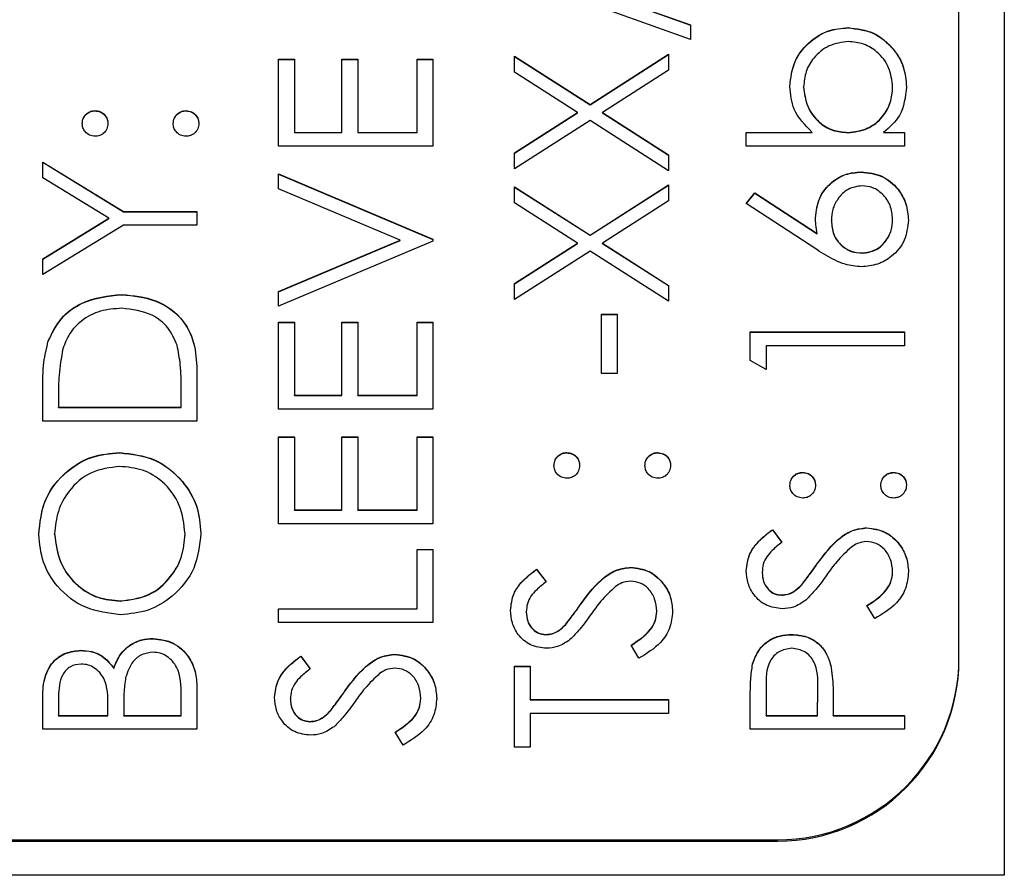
# Model space of a CAD drawing. Header units: millimetres. Extents: x 474 to 2164, y 77 to 1503.
# Tile 12 of 31: x 1027 to 1038, y 831 to 840. Entities that reach past the tile are written whole.
import ezdxf

# ---------------------------------------------------------------- set-up
doc = ezdxf.new("R2010")
doc.units = ezdxf.units.MM

msp = doc.modelspace()

# ---------------------------------------------------------------- linework, layer by layer
at = {"color": 7, "linetype": 'Continuous', "lineweight": 25}
for p, q in [((1037.848, 891.547), (1037.848, 830.547)), ((1037.348, 832.938), (1037.348, 888.915)), ((1032.404, 840.631), (1034.388, 839.92)), ((1032.404, 840.628), (1034.388, 839.917)), ((1034.388, 839.759), (1032.404, 840.47)), ((1034.388, 839.92), (1034.388, 839.759)), ((1036.129, 839.887), (1036.129, 839.89)), ((1029.848, 839.541), (1030.022, 839.541)), ((1029.848, 838.583), (1029.848, 839.541)), ((1029.848, 839.538), (1030.022, 839.538)), ((1030.022, 839.541), (1030.022, 838.735)), ((1030.545, 839.541), (1030.72, 839.541)), ((1030.545, 838.735), (1030.545, 839.541)), ((1030.545, 839.538), (1030.72, 839.538)), ((1030.72, 839.541), (1030.72, 838.735)), ((1031.374, 839.541), (1031.548, 839.541)), ((1031.374, 838.735), (1031.374, 839.541)), ((1031.374, 839.538), (1031.548, 839.538)), ((1031.548, 839.541), (1031.548, 838.583)), ((1032.448, 839.574), (1033.281, 839.041)), ((1032.448, 839.398), (1032.448, 839.574)), ((1032.448, 839.571), (1033.281, 839.038)), ((1033.281, 839.041), (1034.148, 839.596)), ((1033.281, 839.038), (1034.148, 839.593)), ((1034.148, 839.596), (1034.148, 839.42)), ((1034.148, 839.42), (1033.419, 838.953)), ((1033.143, 838.953), (1032.448, 839.398)), ((1035.636, 839.235), (1035.636, 839.238)), ((1036.617, 839.233), (1036.617, 839.236)), ((1033.281, 839.038), (1033.281, 839.041)), ((1027.826, 838.972), (1027.826, 838.975)), ((1028.828, 838.972), (1028.828, 838.975)), ((1032.448, 838.508), (1033.143, 838.953)), ((1032.448, 838.505), (1033.143, 838.95)), ((1033.143, 838.95), (1033.143, 838.953)), ((1033.419, 838.953), (1034.148, 838.486)), ((1033.419, 838.95), (1033.419, 838.953)), ((1033.419, 838.95), (1034.148, 838.484)), ((1033.281, 838.865), (1032.448, 838.332)), ((1034.148, 838.31), (1033.281, 838.865)), ((1030.022, 838.735), (1030.545, 838.735)), ((1030.022, 838.732), (1030.022, 838.735)), ((1030.022, 838.732), (1030.545, 838.732)), ((1030.545, 838.732), (1030.545, 838.735)), ((1030.72, 838.735), (1031.374, 838.735)), ((1030.72, 838.732), (1030.72, 838.735)), ((1030.72, 838.732), (1031.374, 838.732)), ((1031.374, 838.732), (1031.374, 838.735)), ((1035.004, 838.735), (1035.731, 838.735)), ((1035.004, 838.583), (1035.004, 838.735)), ((1035.004, 838.732), (1035.731, 838.732)), ((1035.731, 838.732), (1035.731, 838.735)), ((1036.124, 838.732), (1036.124, 838.735)), ((1036.518, 838.735), (1036.748, 838.735)), ((1036.518, 838.732), (1036.518, 838.735)), ((1036.518, 838.732), (1036.748, 838.732)), ((1036.748, 838.735), (1036.748, 838.583)), ((1031.548, 838.583), (1029.848, 838.583)), ((1036.748, 838.583), (1035.004, 838.583)), ((1032.448, 838.332), (1032.448, 838.508)), ((1034.148, 838.486), (1034.148, 838.31)), ((1027.248, 838.408), (1028.14, 837.864)), ((1027.248, 838.234), (1027.248, 838.408)), ((1027.248, 838.406), (1028.14, 837.861)), ((1027.978, 837.788), (1027.248, 838.234)), ((1029.848, 838.278), (1031.548, 837.559)), ((1029.848, 838.114), (1029.848, 838.278)), ((1029.848, 838.275), (1031.548, 837.556)), ((1036.271, 838.297), (1036.271, 838.3)), ((1031.188, 837.548), (1029.848, 838.114)), ((1032.448, 838.136), (1033.281, 837.603)), ((1032.448, 837.96), (1032.448, 838.136)), ((1032.448, 838.133), (1033.281, 837.601)), ((1033.281, 837.603), (1034.148, 838.158)), ((1033.281, 837.601), (1034.148, 838.155)), ((1034.148, 838.158), (1034.148, 837.982)), ((1035.004, 837.951), (1035.097, 838.068)), ((1035.006, 837.95), (1035.097, 838.066)), ((1035.097, 838.068), (1035.784, 837.619)), ((1035.097, 838.066), (1035.097, 838.068)), ((1035.097, 838.066), (1035.784, 837.617)), ((1033.143, 837.515), (1032.448, 837.96)), ((1034.148, 837.982), (1033.419, 837.515)), ((1035.78, 837.444), (1035.004, 837.951)), ((1028.14, 837.864), (1028.948, 837.864)), ((1028.14, 837.861), (1028.14, 837.864)), ((1028.14, 837.861), (1028.948, 837.861)), ((1028.948, 837.864), (1028.948, 837.711)), ((1027.248, 837.341), (1027.978, 837.788)), ((1027.248, 837.338), (1027.978, 837.785)), ((1028.14, 837.711), (1027.248, 837.167)), ((1027.978, 837.785), (1027.978, 837.788)), ((1028.948, 837.711), (1028.14, 837.711)), ((1035.942, 837.761), (1035.942, 837.763)), ((1036.617, 837.774), (1036.617, 837.777)), ((1033.281, 837.601), (1033.281, 837.603)), ((1035.784, 837.617), (1035.784, 837.619)), ((1029.848, 836.981), (1031.188, 837.548)), ((1029.848, 836.979), (1031.188, 837.545)), ((1031.548, 837.537), (1029.848, 836.818)), ((1031.188, 837.545), (1031.188, 837.548)), ((1031.548, 837.559), (1031.548, 837.537)), ((1032.448, 837.07), (1033.143, 837.515)), ((1032.448, 837.067), (1033.143, 837.512)), ((1033.143, 837.512), (1033.143, 837.515)), ((1033.419, 837.515), (1034.148, 837.049)), ((1033.419, 837.512), (1033.419, 837.515)), ((1033.419, 837.512), (1034.148, 837.046)), ((1033.281, 837.427), (1032.448, 836.894)), ((1034.148, 836.873), (1033.281, 837.427)), ((1036.28, 837.403), (1036.28, 837.406)), ((1027.248, 837.167), (1027.248, 837.341)), ((1032.448, 836.894), (1032.448, 837.07)), ((1034.148, 837.049), (1034.148, 836.873)), ((1028.119, 836.946), (1028.119, 836.949)), ((1029.848, 836.818), (1029.848, 836.981)), ((1033.407, 836.731), (1033.581, 836.731)), ((1033.407, 836.077), (1033.407, 836.731)), ((1033.407, 836.728), (1033.581, 836.728)), ((1033.581, 836.731), (1033.581, 836.077)), ((1029.848, 836.644), (1030.022, 836.644)), ((1029.848, 835.685), (1029.848, 836.644)), ((1029.848, 836.641), (1030.022, 836.641)), ((1030.022, 836.644), (1030.022, 835.838)), ((1030.545, 836.644), (1030.72, 836.644)), ((1030.545, 835.838), (1030.545, 836.644)), ((1030.545, 836.641), (1030.72, 836.641)), ((1030.72, 836.644), (1030.72, 835.838)), ((1031.374, 836.644), (1031.548, 836.644)), ((1031.374, 835.838), (1031.374, 836.644)), ((1031.374, 836.641), (1031.548, 836.641)), ((1031.548, 836.644), (1031.548, 835.685)), ((1035.048, 836.535), (1036.748, 836.535)), ((1035.048, 836.221), (1035.048, 836.535)), ((1035.048, 836.532), (1036.748, 836.532)), ((1036.748, 836.535), (1036.748, 836.382)), ((1027.309, 836.434), (1027.309, 836.437)), ((1035.222, 836.382), (1035.222, 836.121)), ((1036.748, 836.382), (1035.222, 836.382)), ((1035.222, 836.121), (1035.048, 836.221)), ((1028.948, 836.081), (1028.948, 835.554)), ((1033.581, 836.077), (1033.407, 836.077)), ((1027.248, 835.554), (1027.248, 835.898)), ((1028.774, 835.707), (1028.774, 835.902)), ((1030.022, 835.838), (1030.545, 835.838)), ((1030.022, 835.835), (1030.022, 835.838)), ((1030.545, 835.835), (1030.545, 835.838)), ((1030.72, 835.838), (1031.374, 835.838)), ((1030.72, 835.835), (1030.72, 835.838)), ((1031.374, 835.835), (1031.374, 835.838)), ((1027.422, 835.826), (1027.422, 835.707)), ((1030.022, 835.835), (1030.545, 835.835)), ((1030.72, 835.835), (1031.374, 835.835)), ((1027.422, 835.707), (1028.774, 835.707)), ((1027.422, 835.704), (1027.422, 835.707)), ((1027.422, 835.704), (1028.774, 835.704)), ((1028.774, 835.704), (1028.774, 835.707)), ((1031.548, 835.685), (1029.848, 835.685)), ((1028.948, 835.554), (1027.248, 835.554)), ((1029.848, 835.38), (1030.022, 835.38)), ((1029.848, 834.422), (1029.848, 835.38)), ((1029.848, 835.377), (1030.022, 835.377)), ((1030.022, 835.38), (1030.022, 834.574)), ((1030.545, 835.38), (1030.72, 835.38)), ((1030.545, 834.574), (1030.545, 835.38)), ((1030.545, 835.377), (1030.72, 835.377)), ((1030.72, 835.38), (1030.72, 834.574)), ((1031.374, 835.38), (1031.548, 835.38)), ((1031.374, 834.574), (1031.374, 835.38)), ((1031.374, 835.377), (1031.548, 835.377)), ((1031.548, 835.38), (1031.548, 834.422)), ((1028.097, 835.203), (1028.097, 835.206)), ((1033.026, 835.203), (1033.026, 835.206)), ((1034.028, 835.203), (1034.028, 835.206)), ((1035.626, 834.985), (1035.626, 834.988)), ((1036.628, 834.985), (1036.628, 834.988)), ((1030.022, 834.574), (1030.545, 834.574)), ((1030.022, 834.571), (1030.022, 834.574)), ((1030.022, 834.571), (1030.545, 834.571)), ((1030.545, 834.571), (1030.545, 834.574)), ((1030.72, 834.574), (1031.374, 834.574)), ((1030.72, 834.571), (1030.72, 834.574)), ((1030.72, 834.571), (1031.374, 834.571)), ((1031.374, 834.571), (1031.374, 834.574)), ((1031.548, 834.422), (1029.848, 834.422)), ((1035.292, 834.356), (1035.397, 834.218)), ((1035.292, 834.353), (1035.292, 834.356)), ((1035.292, 834.353), (1035.397, 834.216)), ((1036.331, 834.375), (1036.331, 834.378)), ((1027.379, 834.306), (1027.379, 834.309)), ((1028.817, 834.306), (1028.817, 834.309)), ((1031.374, 834.138), (1031.548, 834.138)), ((1031.374, 833.485), (1031.374, 834.138)), ((1031.374, 834.136), (1031.548, 834.136)), ((1031.548, 834.138), (1031.548, 833.332)), ((1032.692, 833.921), (1032.797, 833.783)), ((1032.692, 833.918), (1032.692, 833.921)), ((1032.692, 833.918), (1032.797, 833.78)), ((1033.731, 833.939), (1033.731, 833.942)), ((1035.179, 833.884), (1035.179, 833.886)), ((1035.783, 833.975), (1035.783, 833.978)), ((1036.617, 833.89), (1036.617, 833.893)), ((1035.614, 833.746), (1035.614, 833.749)), ((1028.105, 833.569), (1028.105, 833.572)), ((1035.394, 833.634), (1035.394, 833.637)), ((1029.848, 833.485), (1031.374, 833.485)), ((1029.848, 833.332), (1029.848, 833.485)), ((1029.848, 833.482), (1031.374, 833.482)), ((1031.374, 833.482), (1031.374, 833.485)), ((1032.579, 833.448), (1032.579, 833.451)), ((1033.183, 833.539), (1033.183, 833.542)), ((1034.017, 833.454), (1034.017, 833.457)), ((1036.42, 833.376), (1036.334, 833.52)), ((1031.548, 833.332), (1029.848, 833.332)), ((1033.014, 833.311), (1033.014, 833.314)), ((1028.465, 833.155), (1028.465, 833.158)), ((1032.794, 833.199), (1032.794, 833.202)), ((1035.504, 833.199), (1035.504, 833.202)), ((1027.669, 833.024), (1027.669, 833.027)), ((1033.82, 832.94), (1033.734, 833.084)), ((1030.092, 832.962), (1030.197, 832.824)), ((1030.092, 832.959), (1030.092, 832.962)), ((1030.092, 832.959), (1030.197, 832.821)), ((1031.131, 832.981), (1031.131, 832.984)), ((1037.348, 832.923), (1037.348, 832.938)), ((1028.031, 832.828), (1028.031, 832.831)), ((1032.448, 832.853), (1032.622, 832.853)), ((1032.448, 831.96), (1032.448, 832.853)), ((1032.448, 832.85), (1032.622, 832.85)), ((1032.622, 832.853), (1032.622, 832.483)), ((1035.073, 832.873), (1035.073, 832.876)), ((1035.935, 832.86), (1035.935, 832.863)), ((1028.948, 832.615), (1028.948, 832.156)), ((1030.583, 832.581), (1030.583, 832.583)), ((1035.222, 832.619), (1035.222, 832.308)), ((1035.789, 832.308), (1035.793, 832.606)), ((1035.789, 832.306), (1035.793, 832.603)), ((1035.793, 832.609), (1035.793, 832.613)), ((1035.793, 832.603), (1035.793, 832.606)), ((1027.248, 832.156), (1027.248, 832.487)), ((1027.422, 832.515), (1027.422, 832.308)), ((1028.774, 832.308), (1028.774, 832.526)), ((1029.979, 832.489), (1029.979, 832.492)), ((1031.417, 832.495), (1031.417, 832.498)), ((1032.622, 832.483), (1034.148, 832.483)), ((1032.622, 832.48), (1032.622, 832.483)), ((1032.622, 832.48), (1034.148, 832.48)), ((1034.148, 832.483), (1034.148, 832.33)), ((1035.048, 832.156), (1035.048, 832.489)), ((1027.967, 832.308), (1027.967, 832.411)), ((1028.142, 832.409), (1028.142, 832.308)), ((1035.963, 832.43), (1035.963, 832.308)), ((1027.422, 832.308), (1027.967, 832.308)), ((1027.422, 832.306), (1027.422, 832.308)), ((1027.422, 832.306), (1027.967, 832.306)), ((1027.967, 832.306), (1027.967, 832.308)), ((1028.142, 832.308), (1028.774, 832.308)), ((1028.142, 832.306), (1028.142, 832.308)), ((1028.142, 832.306), (1028.774, 832.306)), ((1028.774, 832.306), (1028.774, 832.308)), ((1030.414, 832.352), (1030.414, 832.355)), ((1034.148, 832.33), (1032.622, 832.33)), ((1032.622, 832.33), (1032.622, 831.96)), ((1035.222, 832.308), (1035.789, 832.308)), ((1035.222, 832.306), (1035.222, 832.308)), ((1035.222, 832.306), (1035.789, 832.306)), ((1035.789, 832.306), (1035.789, 832.308)), ((1035.963, 832.308), (1036.748, 832.308)), ((1035.963, 832.306), (1035.963, 832.308)), ((1035.963, 832.306), (1036.748, 832.306)), ((1036.748, 832.308), (1036.748, 832.156)), ((1028.948, 832.156), (1027.248, 832.156)), ((1030.194, 832.24), (1030.194, 832.243)), ((1036.748, 832.156), (1035.048, 832.156)), ((1031.22, 831.982), (1031.134, 832.125)), ((1032.622, 831.96), (1032.448, 831.96)), ((1019.348, 830.924), (1035.348, 830.924)), ((1023.748, 830.938), (1035.348, 830.938)), ((1035.348, 830.924), (1035.348, 830.938)), ((1037.848, 830.547), (1016.848, 830.547))]:
    msp.add_line(p, q, dxfattribs=at)
for centre in [(1035.348, 832.938), (1035.348, 832.924)]:
    msp.add_arc(centre, 2, 269.9883, 359.9883, dxfattribs=at)
for points, knots in [([(1035.484, 839.242), (1035.495, 839.337), (1035.517, 839.528), (1035.693, 839.739), (1035.904, 839.871), (1036.054, 839.883), (1036.129, 839.89)], [0, 0, 0, 0, 0.279577, 0.559334, 0.779604, 1, 1, 1, 1]), ([(1035.484, 839.239), (1035.495, 839.334), (1035.517, 839.525), (1035.693, 839.736), (1035.904, 839.868), (1036.054, 839.881), (1036.129, 839.887)], [0, 0, 0, 0, 0.279577, 0.559334, 0.779604, 1, 1, 1, 1]), ([(1036.129, 839.89), (1036.225, 839.878), (1036.415, 839.855), (1036.623, 839.674), (1036.751, 839.462), (1036.763, 839.312), (1036.77, 839.237)], [0, 0, 0, 0, 0.279433, 0.559216, 0.779559, 1, 1, 1, 1]), ([(1036.129, 839.887), (1036.225, 839.875), (1036.415, 839.852), (1036.623, 839.672), (1036.751, 839.459), (1036.763, 839.309), (1036.77, 839.234)], [0, 0, 0, 0, 0.279433, 0.559216, 0.779559, 1, 1, 1, 1]), ([(1036.129, 839.737), (1036.057, 839.727), (1035.912, 839.706), (1035.749, 839.573), (1035.653, 839.409), (1035.642, 839.295), (1035.636, 839.238)], [0, 0, 0, 0, 0.279403, 0.559104, 0.779552, 1, 1, 1, 1]), ([(1036.617, 839.236), (1036.609, 839.308), (1036.592, 839.454), (1036.462, 839.619), (1036.3, 839.719), (1036.186, 839.731), (1036.129, 839.737)], [0, 0, 0, 0, 0.2797561, 0.5592787, 0.779725, 1, 1, 1, 1]), ([(1035.731, 838.735), (1035.652, 838.815), (1035.512, 838.957), (1035.492, 839.155), (1035.484, 839.242)], [0, 0, 0, 0, 0.559294, 1, 1, 1, 1]), ([(1035.636, 839.238), (1035.645, 839.165), (1035.663, 839.02), (1035.788, 838.85), (1035.952, 838.75), (1036.067, 838.74), (1036.124, 838.735)], [0, 0, 0, 0, 0.279786, 0.559477, 0.779627, 1, 1, 1, 1]), ([(1035.636, 839.235), (1035.645, 839.162), (1035.663, 839.017), (1035.788, 838.847), (1035.952, 838.747), (1036.067, 838.737), (1036.124, 838.732)], [0, 0, 0, 0, 0.279786, 0.559477, 0.779627, 1, 1, 1, 1]), ([(1036.124, 838.735), (1036.198, 838.743), (1036.345, 838.76), (1036.508, 838.897), (1036.603, 839.062), (1036.613, 839.178), (1036.617, 839.236)], [0, 0, 0, 0, 0.2796393, 0.5591919, 0.7795122, 1, 1, 1, 1]), ([(1036.124, 838.732), (1036.198, 838.741), (1036.345, 838.757), (1036.508, 838.894), (1036.603, 839.06), (1036.613, 839.175), (1036.617, 839.233)], [0, 0, 0, 0, 0.2796393, 0.5591919, 0.7795122, 1, 1, 1, 1]), ([(1036.77, 839.237), (1036.757, 839.125), (1036.734, 838.925), (1036.584, 838.793), (1036.518, 838.735)], [0, 0, 0, 0, 0.558922, 1, 1, 1, 1]), ([(1027.684, 838.833), (1027.686, 838.854), (1027.691, 838.896), (1027.73, 838.942), (1027.776, 838.971), (1027.809, 838.974), (1027.826, 838.975)], [0, 0, 0, 0, 0.2796016, 0.559212, 0.7794752, 1, 1, 1, 1]), ([(1027.684, 838.83), (1027.686, 838.851), (1027.691, 838.893), (1027.73, 838.939), (1027.776, 838.968), (1027.809, 838.971), (1027.826, 838.972)], [0, 0, 0, 0, 0.2796016, 0.559212, 0.7794752, 1, 1, 1, 1]), ([(1027.826, 838.975), (1027.846, 838.973), (1027.888, 838.968), (1027.934, 838.929), (1027.963, 838.883), (1027.966, 838.85), (1027.967, 838.833)], [0, 0, 0, 0, 0.279517, 0.559326, 0.779544, 1, 1, 1, 1]), ([(1027.826, 838.972), (1027.846, 838.97), (1027.888, 838.965), (1027.934, 838.926), (1027.963, 838.88), (1027.966, 838.847), (1027.967, 838.83)], [0, 0, 0, 0, 0.279517, 0.559326, 0.779544, 1, 1, 1, 1]), ([(1028.686, 838.833), (1028.689, 838.854), (1028.694, 838.896), (1028.733, 838.942), (1028.779, 838.971), (1028.812, 838.974), (1028.828, 838.975)], [0, 0, 0, 0, 0.279602, 0.559212, 0.779475, 1, 1, 1, 1]), ([(1028.686, 838.83), (1028.689, 838.851), (1028.694, 838.893), (1028.733, 838.939), (1028.779, 838.968), (1028.812, 838.971), (1028.828, 838.972)], [0, 0, 0, 0, 0.279602, 0.559212, 0.779475, 1, 1, 1, 1]), ([(1028.828, 838.975), (1028.849, 838.972), (1028.891, 838.967), (1028.937, 838.929), (1028.965, 838.882), (1028.968, 838.85), (1028.97, 838.833)], [0, 0, 0, 0, 0.279469, 0.559358, 0.779674, 1, 1, 1, 1]), ([(1028.828, 838.972), (1028.849, 838.97), (1028.891, 838.965), (1028.937, 838.926), (1028.965, 838.88), (1028.968, 838.847), (1028.97, 838.83)], [0, 0, 0, 0, 0.279469, 0.559358, 0.779674, 1, 1, 1, 1]), ([(1027.826, 838.692), (1027.805, 838.694), (1027.763, 838.699), (1027.717, 838.738), (1027.688, 838.784), (1027.685, 838.817), (1027.684, 838.833)], [0, 0, 0, 0, 0.2795852, 0.5594544, 0.7796968, 1, 1, 1, 1]), ([(1027.967, 838.833), (1027.965, 838.812), (1027.96, 838.771), (1027.921, 838.724), (1027.875, 838.696), (1027.842, 838.693), (1027.826, 838.692)], [0, 0, 0, 0, 0.279647, 0.559299, 0.779615, 1, 1, 1, 1]), ([(1028.828, 838.692), (1028.807, 838.694), (1028.765, 838.699), (1028.719, 838.738), (1028.691, 838.784), (1028.688, 838.817), (1028.686, 838.833)], [0, 0, 0, 0, 0.279576, 0.559284, 0.779552, 1, 1, 1, 1]), ([(1028.97, 838.833), (1028.967, 838.812), (1028.962, 838.771), (1028.924, 838.725), (1028.877, 838.696), (1028.844, 838.693), (1028.828, 838.692)], [0, 0, 0, 0, 0.279581, 0.559143, 0.779575, 1, 1, 1, 1]), ([(1035.767, 837.795), (1035.776, 837.87), (1035.793, 838.019), (1035.929, 838.184), (1036.095, 838.285), (1036.212, 838.295), (1036.271, 838.3)], [0, 0, 0, 0, 0.279638, 0.559326, 0.779527, 1, 1, 1, 1]), ([(1035.767, 837.793), (1035.776, 837.867), (1035.793, 838.016), (1035.929, 838.182), (1036.095, 838.282), (1036.212, 838.292), (1036.271, 838.297)], [0, 0, 0, 0, 0.279638, 0.559326, 0.779527, 1, 1, 1, 1]), ([(1036.271, 838.3), (1036.349, 838.291), (1036.504, 838.273), (1036.677, 838.128), (1036.774, 837.951), (1036.786, 837.829), (1036.792, 837.768)], [0, 0, 0, 0, 0.279631, 0.55896, 0.779478, 1, 1, 1, 1]), ([(1036.271, 838.297), (1036.349, 838.288), (1036.504, 838.27), (1036.677, 838.125), (1036.774, 837.948), (1036.786, 837.827), (1036.792, 837.766)], [0, 0, 0, 0, 0.2796308, 0.5589603, 0.7794783, 1, 1, 1, 1]), ([(1036.28, 838.147), (1036.227, 838.139), (1036.12, 838.123), (1036.013, 838.012), (1035.95, 837.889), (1035.944, 837.805), (1035.942, 837.763)], [0, 0, 0, 0, 0.278754, 0.558605, 0.779147, 1, 1, 1, 1]), ([(1036.617, 837.777), (1036.612, 837.829), (1036.602, 837.933), (1036.514, 838.054), (1036.403, 838.134), (1036.321, 838.143), (1036.28, 838.147)], [0, 0, 0, 0, 0.280018, 0.559853, 0.779987, 1, 1, 1, 1]), ([(1035.784, 837.619), (1035.778, 837.652), (1035.769, 837.71), (1035.768, 837.769), (1035.767, 837.795)], [0, 0, 0, 0, 0.55991, 1, 1, 1, 1]), ([(1035.942, 837.763), (1035.946, 837.712), (1035.955, 837.608), (1036.044, 837.489), (1036.158, 837.417), (1036.24, 837.41), (1036.28, 837.406)], [0, 0, 0, 0, 0.280127, 0.559515, 0.779719, 1, 1, 1, 1]), ([(1035.942, 837.761), (1035.946, 837.709), (1035.955, 837.605), (1036.044, 837.487), (1036.158, 837.415), (1036.24, 837.407), (1036.28, 837.403)], [0, 0, 0, 0, 0.280127, 0.559515, 0.779719, 1, 1, 1, 1]), ([(1036.792, 837.768), (1036.782, 837.692), (1036.764, 837.54), (1036.626, 837.369), (1036.453, 837.272), (1036.334, 837.26), (1036.274, 837.254)], [0, 0, 0, 0, 0.2796696, 0.5590848, 0.7795576, 1, 1, 1, 1]), ([(1036.28, 837.406), (1036.332, 837.414), (1036.437, 837.428), (1036.545, 837.534), (1036.608, 837.654), (1036.614, 837.736), (1036.617, 837.777)], [0, 0, 0, 0, 0.279059, 0.55882, 0.779303, 1, 1, 1, 1]), ([(1036.28, 837.403), (1036.332, 837.411), (1036.437, 837.425), (1036.545, 837.531), (1036.608, 837.651), (1036.614, 837.733), (1036.617, 837.774)], [0, 0, 0, 0, 0.279059, 0.55882, 0.779303, 1, 1, 1, 1]), ([(1036.274, 837.254), (1036.213, 837.26), (1036.113, 837.27), (1035.983, 837.324), (1035.879, 837.38), (1035.813, 837.422), (1035.78, 837.444)], [0, 0, 0, 0, 0.339374, 0.559486, 0.779731, 1, 1, 1, 1]), ([(1027.309, 836.437), (1027.351, 836.523), (1027.435, 836.696), (1027.722, 836.907), (1027.969, 836.933), (1028.119, 836.949)], [0, 0, 0, 0, 0.280264, 0.560715, 1, 1, 1, 1]), ([(1027.309, 836.434), (1027.351, 836.52), (1027.435, 836.693), (1027.722, 836.904), (1027.969, 836.93), (1028.119, 836.946)], [0, 0, 0, 0, 0.280264, 0.560715, 1, 1, 1, 1]), ([(1028.119, 836.949), (1028.247, 836.936), (1028.502, 836.912), (1028.806, 836.691), (1028.939, 836.382), (1028.945, 836.182), (1028.948, 836.081)], [0, 0, 0, 0, 0.280124, 0.559248, 0.778837, 1, 1, 1, 1]), ([(1028.119, 836.946), (1028.247, 836.933), (1028.502, 836.909), (1028.806, 836.689), (1028.939, 836.379), (1028.945, 836.179), (1028.948, 836.078)], [0, 0, 0, 0, 0.280124, 0.559248, 0.778837, 1, 1, 1, 1]), ([(1028.119, 836.796), (1028.04, 836.791), (1027.881, 836.78), (1027.68, 836.674), (1027.537, 836.524), (1027.492, 836.407), (1027.47, 836.349)], [0, 0, 0, 0, 0.280178, 0.559765, 0.779797, 1, 1, 1, 1]), ([(1028.73, 836.388), (1028.701, 836.456), (1028.641, 836.591), (1028.426, 836.762), (1028.235, 836.783), (1028.119, 836.796)], [0, 0, 0, 0, 0.280536, 0.561015, 1, 1, 1, 1]), ([(1027.248, 835.898), (1027.248, 836), (1027.248, 836.182), (1027.291, 836.359), (1027.309, 836.437)], [0, 0, 0, 0, 0.560445, 1, 1, 1, 1]), ([(1027.248, 835.895), (1027.248, 835.997), (1027.248, 836.179), (1027.291, 836.356), (1027.309, 836.434)], [0, 0, 0, 0, 0.560445, 1, 1, 1, 1]), ([(1028.774, 835.902), (1028.774, 835.994), (1028.774, 836.157), (1028.744, 836.317), (1028.73, 836.388)], [0, 0, 0, 0, 0.560426, 1, 1, 1, 1]), ([(1027.47, 836.349), (1027.453, 836.252), (1027.423, 836.079), (1027.422, 835.904), (1027.422, 835.826)], [0, 0, 0, 0, 0.559542, 1, 1, 1, 1]), ([(1027.204, 834.302), (1027.218, 834.435), (1027.246, 834.701), (1027.488, 834.999), (1027.784, 835.18), (1027.993, 835.197), (1028.097, 835.206)], [0, 0, 0, 0, 0.279767, 0.559358, 0.779571, 1, 1, 1, 1]), ([(1027.204, 834.299), (1027.218, 834.432), (1027.246, 834.698), (1027.488, 834.996), (1027.784, 835.177), (1027.993, 835.194), (1028.097, 835.203)], [0, 0, 0, 0, 0.279767, 0.559358, 0.779571, 1, 1, 1, 1]), ([(1028.097, 835.206), (1028.229, 835.191), (1028.493, 835.161), (1028.785, 834.919), (1028.965, 834.626), (1028.983, 834.419), (1028.992, 834.315)], [0, 0, 0, 0, 0.27963, 0.559343, 0.779597, 1, 1, 1, 1]), ([(1028.097, 835.203), (1028.229, 835.188), (1028.493, 835.158), (1028.785, 834.916), (1028.965, 834.623), (1028.983, 834.416), (1028.992, 834.313)], [0, 0, 0, 0, 0.2796304, 0.5593429, 0.7795972, 1, 1, 1, 1]), ([(1032.884, 835.064), (1032.886, 835.085), (1032.891, 835.127), (1032.93, 835.173), (1032.976, 835.202), (1033.009, 835.205), (1033.026, 835.206)], [0, 0, 0, 0, 0.2796016, 0.559212, 0.7794752, 1, 1, 1, 1]), ([(1032.884, 835.061), (1032.886, 835.082), (1032.891, 835.124), (1032.93, 835.17), (1032.976, 835.199), (1033.009, 835.202), (1033.026, 835.203)], [0, 0, 0, 0, 0.279602, 0.559212, 0.779475, 1, 1, 1, 1]), ([(1033.026, 835.206), (1033.046, 835.204), (1033.088, 835.199), (1033.134, 835.16), (1033.163, 835.114), (1033.166, 835.081), (1033.167, 835.064)], [0, 0, 0, 0, 0.2795175, 0.5593264, 0.7795441, 1, 1, 1, 1]), ([(1033.026, 835.203), (1033.046, 835.201), (1033.088, 835.196), (1033.134, 835.157), (1033.163, 835.111), (1033.166, 835.078), (1033.167, 835.061)], [0, 0, 0, 0, 0.2795175, 0.5593264, 0.7795441, 1, 1, 1, 1]), ([(1033.886, 835.064), (1033.889, 835.085), (1033.894, 835.127), (1033.933, 835.173), (1033.979, 835.202), (1034.012, 835.205), (1034.028, 835.206)], [0, 0, 0, 0, 0.279602, 0.559212, 0.779475, 1, 1, 1, 1]), ([(1033.886, 835.061), (1033.889, 835.082), (1033.894, 835.124), (1033.933, 835.17), (1033.979, 835.199), (1034.012, 835.202), (1034.028, 835.203)], [0, 0, 0, 0, 0.279602, 0.559212, 0.779475, 1, 1, 1, 1]), ([(1034.028, 835.206), (1034.049, 835.203), (1034.091, 835.198), (1034.137, 835.16), (1034.165, 835.113), (1034.168, 835.081), (1034.17, 835.064)], [0, 0, 0, 0, 0.279469, 0.559358, 0.779674, 1, 1, 1, 1]), ([(1034.028, 835.203), (1034.049, 835.201), (1034.091, 835.196), (1034.137, 835.157), (1034.165, 835.111), (1034.168, 835.078), (1034.17, 835.061)], [0, 0, 0, 0, 0.279469, 0.559358, 0.779674, 1, 1, 1, 1]), ([(1028.097, 835.053), (1027.989, 835.04), (1027.773, 835.014), (1027.539, 834.807), (1027.404, 834.563), (1027.387, 834.394), (1027.379, 834.309)], [0, 0, 0, 0, 0.279468, 0.55887, 0.779516, 1, 1, 1, 1]), ([(1028.817, 834.309), (1028.805, 834.417), (1028.78, 834.633), (1028.594, 834.883), (1028.352, 835.03), (1028.182, 835.046), (1028.097, 835.053)], [0, 0, 0, 0, 0.27983, 0.559389, 0.779654, 1, 1, 1, 1]), ([(1033.026, 834.923), (1033.005, 834.925), (1032.963, 834.93), (1032.917, 834.969), (1032.888, 835.015), (1032.885, 835.048), (1032.884, 835.064)], [0, 0, 0, 0, 0.2795852, 0.5594544, 0.7796968, 1, 1, 1, 1]), ([(1033.167, 835.064), (1033.165, 835.043), (1033.16, 835.002), (1033.121, 834.955), (1033.075, 834.927), (1033.042, 834.924), (1033.026, 834.923)], [0, 0, 0, 0, 0.279647, 0.559299, 0.779615, 1, 1, 1, 1]), ([(1034.028, 834.923), (1034.007, 834.925), (1033.965, 834.93), (1033.919, 834.969), (1033.891, 835.015), (1033.888, 835.048), (1033.886, 835.064)], [0, 0, 0, 0, 0.279576, 0.559284, 0.779552, 1, 1, 1, 1]), ([(1034.17, 835.064), (1034.167, 835.043), (1034.162, 835.002), (1034.124, 834.956), (1034.077, 834.927), (1034.044, 834.924), (1034.028, 834.923)], [0, 0, 0, 0, 0.279581, 0.559143, 0.779575, 1, 1, 1, 1]), ([(1035.484, 834.846), (1035.486, 834.867), (1035.491, 834.909), (1035.53, 834.955), (1035.576, 834.984), (1035.609, 834.987), (1035.626, 834.988)], [0, 0, 0, 0, 0.279602, 0.559212, 0.779475, 1, 1, 1, 1]), ([(1035.484, 834.844), (1035.486, 834.865), (1035.491, 834.906), (1035.53, 834.952), (1035.576, 834.981), (1035.609, 834.984), (1035.626, 834.985)], [0, 0, 0, 0, 0.279602, 0.559212, 0.779475, 1, 1, 1, 1]), ([(1035.626, 834.988), (1035.646, 834.986), (1035.688, 834.981), (1035.734, 834.942), (1035.763, 834.896), (1035.766, 834.863), (1035.767, 834.846)], [0, 0, 0, 0, 0.279517, 0.559326, 0.779544, 1, 1, 1, 1]), ([(1035.626, 834.985), (1035.646, 834.983), (1035.688, 834.978), (1035.734, 834.939), (1035.763, 834.893), (1035.766, 834.86), (1035.767, 834.844)], [0, 0, 0, 0, 0.279517, 0.559326, 0.779544, 1, 1, 1, 1]), ([(1036.486, 834.846), (1036.489, 834.867), (1036.494, 834.909), (1036.533, 834.955), (1036.579, 834.984), (1036.612, 834.987), (1036.628, 834.988)], [0, 0, 0, 0, 0.279602, 0.559212, 0.779475, 1, 1, 1, 1]), ([(1036.486, 834.844), (1036.489, 834.865), (1036.494, 834.906), (1036.533, 834.952), (1036.579, 834.981), (1036.612, 834.984), (1036.628, 834.985)], [0, 0, 0, 0, 0.279602, 0.559212, 0.779475, 1, 1, 1, 1]), ([(1036.628, 834.988), (1036.649, 834.986), (1036.691, 834.981), (1036.737, 834.942), (1036.765, 834.896), (1036.768, 834.863), (1036.77, 834.846)], [0, 0, 0, 0, 0.279469, 0.559358, 0.779674, 1, 1, 1, 1]), ([(1036.628, 834.985), (1036.649, 834.983), (1036.691, 834.978), (1036.737, 834.939), (1036.765, 834.893), (1036.768, 834.86), (1036.77, 834.844)], [0, 0, 0, 0, 0.279469, 0.559358, 0.779674, 1, 1, 1, 1]), ([(1035.626, 834.705), (1035.605, 834.707), (1035.563, 834.713), (1035.517, 834.751), (1035.488, 834.797), (1035.485, 834.83), (1035.484, 834.846)], [0, 0, 0, 0, 0.2795852, 0.5594544, 0.7796968, 1, 1, 1, 1]), ([(1035.767, 834.846), (1035.765, 834.826), (1035.76, 834.784), (1035.721, 834.738), (1035.675, 834.709), (1035.642, 834.706), (1035.626, 834.705)], [0, 0, 0, 0, 0.279647, 0.559299, 0.779615, 1, 1, 1, 1]), ([(1036.628, 834.705), (1036.607, 834.707), (1036.565, 834.712), (1036.519, 834.751), (1036.491, 834.797), (1036.488, 834.83), (1036.486, 834.846)], [0, 0, 0, 0, 0.279576, 0.559284, 0.779552, 1, 1, 1, 1]), ([(1036.77, 834.846), (1036.767, 834.826), (1036.762, 834.784), (1036.724, 834.738), (1036.677, 834.709), (1036.644, 834.706), (1036.628, 834.705)], [0, 0, 0, 0, 0.279581, 0.559143, 0.779575, 1, 1, 1, 1]), ([(1035.004, 833.904), (1035.012, 833.967), (1035.024, 834.072), (1035.106, 834.196), (1035.194, 834.282), (1035.259, 834.332), (1035.292, 834.356)], [0, 0, 0, 0, 0.338729, 0.558835, 0.779344, 1, 1, 1, 1]), ([(1035.004, 833.901), (1035.012, 833.964), (1035.024, 834.069), (1035.106, 834.193), (1035.194, 834.279), (1035.259, 834.329), (1035.292, 834.353)], [0, 0, 0, 0, 0.338729, 0.558835, 0.779344, 1, 1, 1, 1]), ([(1035.783, 833.978), (1035.862, 834.084), (1035.972, 834.233), (1036.176, 834.359), (1036.28, 834.372), (1036.331, 834.378)], [0, 0, 0, 0, 0.560115, 0.780284, 1, 1, 1, 1]), ([(1035.783, 833.975), (1035.862, 834.081), (1035.972, 834.23), (1036.176, 834.356), (1036.28, 834.369), (1036.331, 834.375)], [0, 0, 0, 0, 0.560115, 0.780284, 1, 1, 1, 1]), ([(1036.331, 834.378), (1036.401, 834.369), (1036.54, 834.35), (1036.688, 834.214), (1036.778, 834.057), (1036.787, 833.947), (1036.792, 833.893)], [0, 0, 0, 0, 0.279183, 0.559085, 0.779446, 1, 1, 1, 1]), ([(1036.331, 834.375), (1036.401, 834.366), (1036.54, 834.347), (1036.688, 834.211), (1036.778, 834.054), (1036.787, 833.944), (1036.792, 833.89)], [0, 0, 0, 0, 0.279183, 0.559085, 0.779446, 1, 1, 1, 1]), ([(1028.105, 833.419), (1027.974, 833.435), (1027.712, 833.467), (1027.413, 833.699), (1027.235, 833.993), (1027.215, 834.199), (1027.204, 834.302)], [0, 0, 0, 0, 0.279731, 0.559327, 0.77968, 1, 1, 1, 1]), ([(1027.379, 834.309), (1027.393, 834.202), (1027.421, 833.987), (1027.61, 833.742), (1027.851, 833.595), (1028.02, 833.58), (1028.105, 833.572)], [0, 0, 0, 0, 0.279627, 0.55935, 0.77963, 1, 1, 1, 1]), ([(1027.379, 834.306), (1027.393, 834.199), (1027.421, 833.985), (1027.61, 833.739), (1027.851, 833.592), (1028.02, 833.577), (1028.105, 833.569)], [0, 0, 0, 0, 0.279627, 0.55935, 0.77963, 1, 1, 1, 1]), ([(1028.992, 834.315), (1028.977, 834.184), (1028.948, 833.92), (1028.708, 833.627), (1028.416, 833.447), (1028.209, 833.429), (1028.105, 833.419)], [0, 0, 0, 0, 0.279663, 0.559354, 0.779636, 1, 1, 1, 1]), ([(1028.105, 833.572), (1028.212, 833.585), (1028.426, 833.611), (1028.657, 833.816), (1028.796, 834.057), (1028.81, 834.225), (1028.817, 834.309)], [0, 0, 0, 0, 0.279416, 0.559077, 0.779478, 1, 1, 1, 1]), ([(1028.105, 833.569), (1028.212, 833.582), (1028.426, 833.608), (1028.657, 833.813), (1028.796, 834.054), (1028.81, 834.222), (1028.817, 834.306)], [0, 0, 0, 0, 0.279416, 0.559077, 0.779478, 1, 1, 1, 1]), ([(1035.397, 834.218), (1035.36, 834.189), (1035.3, 834.141), (1035.227, 834.061), (1035.186, 833.978), (1035.181, 833.917), (1035.179, 833.886)], [0, 0, 0, 0, 0.340409, 0.560482, 0.78018, 1, 1, 1, 1]), ([(1036.329, 834.226), (1036.295, 834.221), (1036.235, 834.214), (1036.184, 834.18), (1036.162, 834.165)], [0, 0, 0, 0, 0.55899, 1, 1, 1, 1]), ([(1036.617, 833.893), (1036.613, 833.938), (1036.603, 834.03), (1036.535, 834.141), (1036.437, 834.212), (1036.365, 834.221), (1036.329, 834.226)], [0, 0, 0, 0, 0.280276, 0.560148, 0.780153, 1, 1, 1, 1]), ([(1036.162, 834.165), (1036.106, 834.112), (1036.006, 834.019), (1035.926, 833.907), (1035.891, 833.858)], [0, 0, 0, 0, 0.559496, 1, 1, 1, 1]), ([(1032.404, 833.468), (1032.412, 833.531), (1032.424, 833.636), (1032.506, 833.76), (1032.594, 833.846), (1032.659, 833.896), (1032.692, 833.921)], [0, 0, 0, 0, 0.338729, 0.558835, 0.779344, 1, 1, 1, 1]), ([(1032.404, 833.465), (1032.412, 833.529), (1032.424, 833.634), (1032.506, 833.757), (1032.594, 833.843), (1032.659, 833.893), (1032.692, 833.918)], [0, 0, 0, 0, 0.338729, 0.558835, 0.779344, 1, 1, 1, 1]), ([(1033.183, 833.542), (1033.262, 833.649), (1033.372, 833.797), (1033.576, 833.923), (1033.68, 833.936), (1033.731, 833.942)], [0, 0, 0, 0, 0.560115, 0.780284, 1, 1, 1, 1]), ([(1033.183, 833.539), (1033.262, 833.646), (1033.372, 833.794), (1033.576, 833.92), (1033.68, 833.933), (1033.731, 833.939)], [0, 0, 0, 0, 0.560115, 0.780284, 1, 1, 1, 1]), ([(1033.731, 833.942), (1033.801, 833.933), (1033.94, 833.914), (1034.088, 833.778), (1034.178, 833.621), (1034.187, 833.512), (1034.192, 833.457)], [0, 0, 0, 0, 0.279183, 0.559085, 0.779446, 1, 1, 1, 1]), ([(1033.731, 833.939), (1033.801, 833.93), (1033.94, 833.911), (1034.088, 833.775), (1034.178, 833.618), (1034.187, 833.509), (1034.192, 833.454)], [0, 0, 0, 0, 0.279183, 0.559085, 0.779446, 1, 1, 1, 1]), ([(1035.401, 833.485), (1035.341, 833.492), (1035.22, 833.507), (1035.089, 833.623), (1035.016, 833.762), (1035.008, 833.856), (1035.004, 833.904)], [0, 0, 0, 0, 0.2795526, 0.5587984, 0.7793777, 1, 1, 1, 1]), ([(1035.179, 833.886), (1035.181, 833.852), (1035.187, 833.783), (1035.24, 833.7), (1035.313, 833.646), (1035.367, 833.64), (1035.394, 833.637)], [0, 0, 0, 0, 0.280274, 0.559931, 0.77992, 1, 1, 1, 1]), ([(1035.179, 833.884), (1035.181, 833.849), (1035.187, 833.78), (1035.24, 833.697), (1035.313, 833.643), (1035.367, 833.637), (1035.394, 833.634)], [0, 0, 0, 0, 0.280274, 0.559931, 0.77992, 1, 1, 1, 1]), ([(1035.614, 833.749), (1035.646, 833.791), (1035.704, 833.866), (1035.759, 833.944), (1035.783, 833.978)], [0, 0, 0, 0, 0.559906, 1, 1, 1, 1]), ([(1035.614, 833.746), (1035.646, 833.788), (1035.704, 833.863), (1035.759, 833.941), (1035.783, 833.975)], [0, 0, 0, 0, 0.559906, 1, 1, 1, 1]), ([(1036.334, 833.52), (1036.411, 833.57), (1036.52, 833.64), (1036.606, 833.784), (1036.613, 833.857), (1036.617, 833.893)], [0, 0, 0, 0, 0.559321, 0.779782, 1, 1, 1, 1]), ([(1036.334, 833.517), (1036.411, 833.567), (1036.52, 833.638), (1036.606, 833.782), (1036.613, 833.854), (1036.617, 833.89)], [0, 0, 0, 0, 0.559321, 0.779782, 1, 1, 1, 1]), ([(1036.792, 833.893), (1036.785, 833.83), (1036.773, 833.704), (1036.645, 833.51), (1036.505, 833.427), (1036.42, 833.376)], [0, 0, 0, 0, 0.27988, 0.559666, 1, 1, 1, 1]), ([(1032.797, 833.783), (1032.76, 833.753), (1032.7, 833.705), (1032.627, 833.625), (1032.586, 833.542), (1032.581, 833.481), (1032.579, 833.451)], [0, 0, 0, 0, 0.3404085, 0.560482, 0.7801798, 1, 1, 1, 1]), ([(1033.729, 833.79), (1033.695, 833.786), (1033.635, 833.778), (1033.584, 833.744), (1033.562, 833.729)], [0, 0, 0, 0, 0.55899, 1, 1, 1, 1]), ([(1034.017, 833.457), (1034.013, 833.503), (1034.003, 833.594), (1033.935, 833.705), (1033.837, 833.776), (1033.765, 833.785), (1033.729, 833.79)], [0, 0, 0, 0, 0.280276, 0.560148, 0.780153, 1, 1, 1, 1]), ([(1035.891, 833.858), (1035.852, 833.803), (1035.782, 833.704), (1035.697, 833.618), (1035.66, 833.58)], [0, 0, 0, 0, 0.560413, 1, 1, 1, 1]), ([(1033.562, 833.729), (1033.506, 833.677), (1033.406, 833.583), (1033.326, 833.472), (1033.291, 833.423)], [0, 0, 0, 0, 0.5594958, 1, 1, 1, 1]), ([(1035.394, 833.637), (1035.418, 833.639), (1035.465, 833.643), (1035.543, 833.68), (1035.587, 833.723), (1035.614, 833.749)], [0, 0, 0, 0, 0.279946, 0.559774, 1, 1, 1, 1]), ([(1035.394, 833.634), (1035.418, 833.636), (1035.465, 833.64), (1035.543, 833.677), (1035.587, 833.72), (1035.614, 833.746)], [0, 0, 0, 0, 0.279946, 0.559774, 1, 1, 1, 1]), ([(1035.66, 833.58), (1035.616, 833.55), (1035.537, 833.496), (1035.443, 833.488), (1035.401, 833.485)], [0, 0, 0, 0, 0.55984, 1, 1, 1, 1]), ([(1032.801, 833.049), (1032.741, 833.056), (1032.62, 833.071), (1032.489, 833.187), (1032.416, 833.326), (1032.408, 833.421), (1032.404, 833.468)], [0, 0, 0, 0, 0.279553, 0.558798, 0.779378, 1, 1, 1, 1]), ([(1032.579, 833.451), (1032.581, 833.416), (1032.587, 833.347), (1032.64, 833.264), (1032.713, 833.21), (1032.767, 833.204), (1032.794, 833.202)], [0, 0, 0, 0, 0.280274, 0.559931, 0.77992, 1, 1, 1, 1]), ([(1032.579, 833.448), (1032.581, 833.413), (1032.587, 833.344), (1032.64, 833.262), (1032.713, 833.207), (1032.767, 833.202), (1032.794, 833.199)], [0, 0, 0, 0, 0.280274, 0.559931, 0.77992, 1, 1, 1, 1]), ([(1033.014, 833.314), (1033.046, 833.356), (1033.104, 833.43), (1033.159, 833.508), (1033.183, 833.542)], [0, 0, 0, 0, 0.559906, 1, 1, 1, 1]), ([(1033.014, 833.311), (1033.046, 833.353), (1033.104, 833.428), (1033.159, 833.505), (1033.183, 833.539)], [0, 0, 0, 0, 0.559906, 1, 1, 1, 1]), ([(1033.734, 833.084), (1033.811, 833.134), (1033.92, 833.205), (1034.006, 833.349), (1034.013, 833.421), (1034.017, 833.457)], [0, 0, 0, 0, 0.559321, 0.779782, 1, 1, 1, 1]), ([(1033.734, 833.081), (1033.811, 833.131), (1033.92, 833.202), (1034.006, 833.346), (1034.013, 833.418), (1034.017, 833.454)], [0, 0, 0, 0, 0.559321, 0.779782, 1, 1, 1, 1]), ([(1034.192, 833.457), (1034.185, 833.394), (1034.173, 833.268), (1034.045, 833.075), (1033.905, 832.991), (1033.82, 832.94)], [0, 0, 0, 0, 0.27988, 0.559666, 1, 1, 1, 1]), ([(1033.291, 833.423), (1033.252, 833.367), (1033.182, 833.268), (1033.097, 833.182), (1033.06, 833.144)], [0, 0, 0, 0, 0.5604127, 1, 1, 1, 1]), ([(1032.794, 833.202), (1032.818, 833.204), (1032.865, 833.208), (1032.943, 833.244), (1032.987, 833.287), (1033.014, 833.314)], [0, 0, 0, 0, 0.279946, 0.559774, 1, 1, 1, 1]), ([(1032.794, 833.199), (1032.818, 833.201), (1032.865, 833.205), (1032.943, 833.242), (1032.987, 833.284), (1033.014, 833.311)], [0, 0, 0, 0, 0.279946, 0.559774, 1, 1, 1, 1]), ([(1028.031, 832.831), (1028.052, 832.882), (1028.093, 832.983), (1028.207, 833.091), (1028.337, 833.149), (1028.422, 833.155), (1028.465, 833.158)], [0, 0, 0, 0, 0.280382, 0.559606, 0.779765, 1, 1, 1, 1]), ([(1028.031, 832.828), (1028.052, 832.879), (1028.093, 832.981), (1028.207, 833.088), (1028.337, 833.146), (1028.422, 833.152), (1028.465, 833.155)], [0, 0, 0, 0, 0.280382, 0.559606, 0.779765, 1, 1, 1, 1]), ([(1028.465, 833.158), (1028.542, 833.148), (1028.694, 833.128), (1028.856, 832.975), (1028.938, 832.795), (1028.945, 832.675), (1028.948, 832.615)], [0, 0, 0, 0, 0.279141, 0.558654, 0.779059, 1, 1, 1, 1]), ([(1028.465, 833.155), (1028.542, 833.145), (1028.694, 833.125), (1028.856, 832.972), (1028.938, 832.792), (1028.945, 832.672), (1028.948, 832.613)], [0, 0, 0, 0, 0.279141, 0.558654, 0.779059, 1, 1, 1, 1]), ([(1033.06, 833.144), (1033.016, 833.114), (1032.937, 833.061), (1032.843, 833.053), (1032.801, 833.049)], [0, 0, 0, 0, 0.55984, 1, 1, 1, 1]), ([(1035.073, 832.876), (1035.092, 832.928), (1035.129, 833.031), (1035.244, 833.138), (1035.375, 833.194), (1035.461, 833.199), (1035.504, 833.202)], [0, 0, 0, 0, 0.279705, 0.559381, 0.779509, 1, 1, 1, 1]), ([(1035.073, 832.873), (1035.092, 832.925), (1035.129, 833.028), (1035.244, 833.135), (1035.375, 833.191), (1035.461, 833.196), (1035.504, 833.199)], [0, 0, 0, 0, 0.279705, 0.559381, 0.779509, 1, 1, 1, 1]), ([(1035.504, 833.202), (1035.56, 833.198), (1035.672, 833.189), (1035.808, 833.104), (1035.896, 832.989), (1035.922, 832.905), (1035.935, 832.863)], [0, 0, 0, 0, 0.280099, 0.559324, 0.779458, 1, 1, 1, 1]), ([(1035.504, 833.199), (1035.56, 833.195), (1035.672, 833.187), (1035.808, 833.101), (1035.896, 832.986), (1035.922, 832.902), (1035.935, 832.86)], [0, 0, 0, 0, 0.280099, 0.559324, 0.779458, 1, 1, 1, 1]), ([(1027.248, 832.487), (1027.249, 832.56), (1027.253, 832.705), (1027.339, 832.897), (1027.498, 833.008), (1027.612, 833.021), (1027.669, 833.027)], [0, 0, 0, 0, 0.281317, 0.559922, 0.779935, 1, 1, 1, 1]), ([(1027.248, 832.485), (1027.249, 832.557), (1027.253, 832.702), (1027.339, 832.894), (1027.498, 833.005), (1027.612, 833.018), (1027.669, 833.024)], [0, 0, 0, 0, 0.281317, 0.559922, 0.779935, 1, 1, 1, 1]), ([(1027.669, 833.027), (1027.709, 833.024), (1027.79, 833.019), (1027.926, 832.963), (1027.991, 832.881), (1028.031, 832.831)], [0, 0, 0, 0, 0.280867, 0.561527, 1, 1, 1, 1]), ([(1027.669, 833.024), (1027.709, 833.022), (1027.79, 833.016), (1027.926, 832.96), (1027.991, 832.878), (1028.031, 832.828)], [0, 0, 0, 0, 0.280867, 0.561527, 1, 1, 1, 1]), ([(1035.505, 833.049), (1035.456, 833.041), (1035.382, 833.03), (1035.306, 832.967), (1035.22, 832.847), (1035.221, 832.72), (1035.222, 832.619)], [0, 0, 0, 0, 0.248969, 0.374729, 0.500383, 1, 1, 1, 1]), ([(1035.793, 832.606), (1035.793, 832.709), (1035.794, 832.839), (1035.708, 832.964), (1035.63, 833.03), (1035.555, 833.041), (1035.505, 833.049)], [0, 0, 0, 0, 0.499721, 0.62535, 0.751083, 1, 1, 1, 1]), ([(1028.465, 833.006), (1028.424, 833), (1028.34, 832.99), (1028.219, 832.892), (1028.183, 832.79), (1028.162, 832.727)], [0, 0, 0, 0, 0.279944, 0.560429, 1, 1, 1, 1]), ([(1028.774, 832.526), (1028.773, 832.637), (1028.773, 832.803), (1028.643, 832.95), (1028.546, 832.999), (1028.492, 833.003), (1028.465, 833.006)], [0, 0, 0, 0, 0.49936, 0.748736, 0.874399, 1, 1, 1, 1]), ([(1029.804, 832.509), (1029.812, 832.573), (1029.824, 832.678), (1029.906, 832.801), (1029.994, 832.888), (1030.059, 832.937), (1030.092, 832.962)], [0, 0, 0, 0, 0.338729, 0.558835, 0.779344, 1, 1, 1, 1]), ([(1029.804, 832.506), (1029.812, 832.57), (1029.824, 832.675), (1029.906, 832.798), (1029.994, 832.885), (1030.059, 832.934), (1030.092, 832.959)], [0, 0, 0, 0, 0.338729, 0.558835, 0.779344, 1, 1, 1, 1]), ([(1030.583, 832.583), (1030.662, 832.69), (1030.772, 832.838), (1030.976, 832.965), (1031.08, 832.977), (1031.131, 832.984)], [0, 0, 0, 0, 0.560115, 0.780284, 1, 1, 1, 1]), ([(1030.583, 832.581), (1030.662, 832.687), (1030.772, 832.835), (1030.976, 832.962), (1031.08, 832.975), (1031.131, 832.981)], [0, 0, 0, 0, 0.560115, 0.780284, 1, 1, 1, 1]), ([(1031.131, 832.984), (1031.201, 832.974), (1031.34, 832.955), (1031.488, 832.819), (1031.578, 832.662), (1031.587, 832.553), (1031.592, 832.498)], [0, 0, 0, 0, 0.279183, 0.559085, 0.779446, 1, 1, 1, 1]), ([(1031.131, 832.981), (1031.201, 832.971), (1031.34, 832.952), (1031.488, 832.817), (1031.578, 832.66), (1031.587, 832.55), (1031.592, 832.495)], [0, 0, 0, 0, 0.279183, 0.559085, 0.779446, 1, 1, 1, 1]), ([(1027.672, 832.875), (1027.63, 832.87), (1027.567, 832.862), (1027.503, 832.809), (1027.43, 832.707), (1027.426, 832.601), (1027.422, 832.515)], [0, 0, 0, 0, 0.249284, 0.374925, 0.500645, 1, 1, 1, 1]), ([(1027.967, 832.411), (1027.967, 832.518), (1027.967, 832.651), (1027.88, 832.783), (1027.821, 832.834), (1027.75, 832.869), (1027.698, 832.873), (1027.672, 832.875)], [0, 0, 0, 0, 0.498607, 0.624009, 0.749401, 0.874736, 1, 1, 1, 1]), ([(1030.197, 832.824), (1030.16, 832.795), (1030.1, 832.746), (1030.027, 832.667), (1029.986, 832.583), (1029.981, 832.523), (1029.979, 832.492)], [0, 0, 0, 0, 0.340409, 0.560482, 0.78018, 1, 1, 1, 1]), ([(1031.129, 832.831), (1031.095, 832.827), (1031.035, 832.82), (1030.984, 832.785), (1030.962, 832.77)], [0, 0, 0, 0, 0.55899, 1, 1, 1, 1]), ([(1031.417, 832.498), (1031.413, 832.544), (1031.403, 832.635), (1031.335, 832.747), (1031.237, 832.818), (1031.165, 832.827), (1031.129, 832.831)], [0, 0, 0, 0, 0.280276, 0.560148, 0.780153, 1, 1, 1, 1]), ([(1035.048, 832.489), (1035.048, 832.562), (1035.047, 832.691), (1035.065, 832.82), (1035.073, 832.876)], [0, 0, 0, 0, 0.560314, 1, 1, 1, 1]), ([(1035.048, 832.486), (1035.048, 832.559), (1035.047, 832.689), (1035.065, 832.817), (1035.073, 832.873)], [0, 0, 0, 0, 0.560314, 1, 1, 1, 1]), ([(1035.935, 832.863), (1035.946, 832.782), (1035.964, 832.638), (1035.963, 832.494), (1035.963, 832.43)], [0, 0, 0, 0, 0.559694, 1, 1, 1, 1]), ([(1035.935, 832.86), (1035.946, 832.779), (1035.964, 832.636), (1035.963, 832.491), (1035.963, 832.427)], [0, 0, 0, 0, 0.559694, 1, 1, 1, 1]), ([(1028.162, 832.727), (1028.154, 832.668), (1028.141, 832.563), (1028.141, 832.456), (1028.142, 832.409)], [0, 0, 0, 0, 0.559734, 1, 1, 1, 1]), ([(1030.962, 832.77), (1030.906, 832.718), (1030.806, 832.624), (1030.726, 832.513), (1030.691, 832.464)], [0, 0, 0, 0, 0.559496, 1, 1, 1, 1]), ([(1030.414, 832.355), (1030.446, 832.397), (1030.504, 832.472), (1030.559, 832.549), (1030.583, 832.583)], [0, 0, 0, 0, 0.559906, 1, 1, 1, 1]), ([(1030.414, 832.352), (1030.446, 832.394), (1030.504, 832.469), (1030.559, 832.546), (1030.583, 832.581)], [0, 0, 0, 0, 0.559906, 1, 1, 1, 1]), ([(1030.201, 832.091), (1030.141, 832.098), (1030.02, 832.113), (1029.889, 832.229), (1029.816, 832.367), (1029.808, 832.462), (1029.804, 832.509)], [0, 0, 0, 0, 0.279553, 0.558798, 0.779378, 1, 1, 1, 1]), ([(1029.979, 832.492), (1029.981, 832.458), (1029.987, 832.389), (1030.04, 832.306), (1030.113, 832.251), (1030.167, 832.246), (1030.194, 832.243)], [0, 0, 0, 0, 0.280274, 0.559931, 0.77992, 1, 1, 1, 1]), ([(1029.979, 832.489), (1029.981, 832.455), (1029.987, 832.386), (1030.04, 832.303), (1030.113, 832.248), (1030.167, 832.243), (1030.194, 832.24)], [0, 0, 0, 0, 0.280274, 0.559931, 0.77992, 1, 1, 1, 1]), ([(1031.134, 832.125), (1031.211, 832.176), (1031.32, 832.246), (1031.406, 832.39), (1031.413, 832.462), (1031.417, 832.498)], [0, 0, 0, 0, 0.559321, 0.779782, 1, 1, 1, 1]), ([(1031.134, 832.122), (1031.211, 832.173), (1031.32, 832.243), (1031.406, 832.387), (1031.413, 832.459), (1031.417, 832.495)], [0, 0, 0, 0, 0.559321, 0.779782, 1, 1, 1, 1]), ([(1031.592, 832.498), (1031.585, 832.435), (1031.573, 832.31), (1031.445, 832.116), (1031.305, 832.033), (1031.22, 831.982)], [0, 0, 0, 0, 0.27988, 0.559666, 1, 1, 1, 1]), ([(1030.691, 832.464), (1030.652, 832.409), (1030.582, 832.31), (1030.497, 832.223), (1030.46, 832.185)], [0, 0, 0, 0, 0.560413, 1, 1, 1, 1]), ([(1030.194, 832.243), (1030.218, 832.245), (1030.265, 832.249), (1030.343, 832.286), (1030.387, 832.329), (1030.414, 832.355)], [0, 0, 0, 0, 0.279946, 0.559774, 1, 1, 1, 1]), ([(1030.194, 832.24), (1030.218, 832.242), (1030.265, 832.246), (1030.343, 832.283), (1030.387, 832.326), (1030.414, 832.352)], [0, 0, 0, 0, 0.279946, 0.559774, 1, 1, 1, 1]), ([(1030.46, 832.185), (1030.416, 832.156), (1030.337, 832.102), (1030.243, 832.094), (1030.201, 832.091)], [0, 0, 0, 0, 0.55984, 1, 1, 1, 1])]:
    msp.add_open_spline(points, degree=3, knots=knots, dxfattribs=at)

doc.saveas('drawing.dxf')
